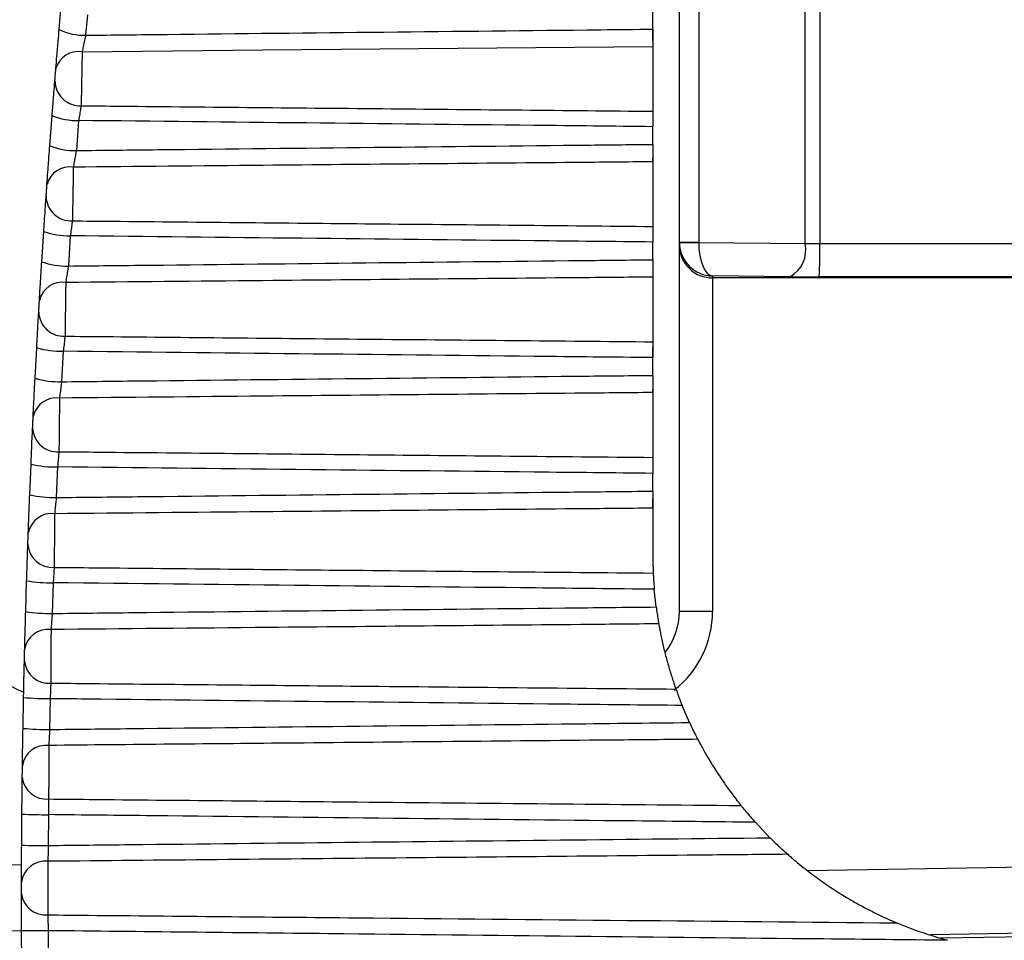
# Model space of a CAD drawing. Header units: millimetres. Extents: x -0.66 to 0.91, y -0.4 to 0.64.
# Tile 171 of 241: x 0.25964 to 0.26705, y 0.0642 to 0.07112. Entities that reach past the tile are written whole.
import ezdxf

# ---------------------------------------------------------------- set-up
doc = ezdxf.new("R2010")
doc.units = ezdxf.units.MM
doc.layers.add('FORMAT', color=7, linetype='Continuous')

msp = doc.modelspace()

# ---------------------------------------------------------------- linework, layer by layer
at = {"layer": 'FORMAT', "color": 7, "linetype": 'Continuous', "lineweight": 25}
for p, q in [((0.264602, 0.069446), (0.264602, 0.075235)), ((0.264748, 0.075235), (0.264748, 0.069446)), ((0.265549, 0.069436), (0.265549, 0.075257)), ((0.265658, 0.075257), (0.265658, 0.069435)), ((0.264402, 0.071048), (0.264402, 0.071673)), ((0.259936, 0.071045), (0.259949, 0.071199)), ((0.260149, 0.071155), (0.260135, 0.071002)), ((0.264402, 0.070959), (0.264402, 0.071048)), ((0.264402, 0.070916), (0.264402, 0.07043)), ((0.259865, 0.070172), (0.259883, 0.070399)), ((0.260082, 0.070361), (0.260065, 0.070135)), ((0.264402, 0.070181), (0.264402, 0.070314)), ((0.264402, 0.07005), (0.264402, 0.070076)), ((0.264402, 0.07005), (0.264402, 0.069564)), ((0.259805, 0.069298), (0.25982, 0.069527)), ((0.260019, 0.069494), (0.260005, 0.069266)), ((0.264402, 0.069313), (0.264402, 0.069447)), ((0.264602, 0.069446), (0.264748, 0.069446)), ((0.264602, 0.069446), (0.264603, 0.069442)), ((0.264602, 0.069423), (0.264602, 0.069446)), ((0.264602, 0.066668), (0.264602, 0.069423)), ((0.264748, 0.069446), (0.264748, 0.069443)), ((0.264748, 0.069443), (0.265549, 0.069436)), ((0.265658, 0.069435), (0.271402, 0.069434)), ((0.264402, 0.069183), (0.264402, 0.068696)), ((0.265436, 0.069186), (0.264852, 0.069192)), ((0.264852, 0.069192), (0.264852, 0.069177)), ((0.271402, 0.069177), (0.264852, 0.069177)), ((0.264852, 0.069177), (0.264852, 0.066668)), ((0.271402, 0.069184), (0.265654, 0.069185)), ((0.259755, 0.068422), (0.259767, 0.068652)), ((0.259967, 0.068625), (0.259954, 0.068396)), ((0.264402, 0.068577), (0.264402, 0.068656)), ((0.264402, 0.068444), (0.264402, 0.068577)), ((0.264402, 0.068315), (0.264402, 0.06834)), ((0.264402, 0.068315), (0.264402, 0.067827)), ((0.259714, 0.067545), (0.259724, 0.067777)), ((0.259924, 0.067755), (0.259914, 0.067525)), ((0.264402, 0.067573), (0.264402, 0.067707)), ((0.264402, 0.067445), (0.264402, 0.067515)), ((0.264402, 0.067445), (0.264402, 0.067091)), ((0.259684, 0.066667), (0.259691, 0.0669)), ((0.259891, 0.066884), (0.259884, 0.066653)), ((0.264428, 0.066702), (0.264413, 0.066835)), ((0.264852, 0.066668), (0.264602, 0.066668)), ((0.259664, 0.065789), (0.259668, 0.066022)), ((0.259868, 0.066012), (0.259864, 0.065781)), ((0.264679, 0.065833), (0.264623, 0.065961)), ((0.259654, 0.064911), (0.259655, 0.065144)), ((0.259855, 0.06514), (0.259854, 0.064908)), ((0.265284, 0.064966), (0.265174, 0.065083)), ((0.258603, 0.064782), (0.259653, 0.064763)), ((0.265565, 0.06472), (0.270322, 0.064803)), ((0.259653, 0.064263), (0.258358, 0.064286)), ((0.259654, 0.064032), (0.259653, 0.064266)), ((0.259853, 0.064267), (0.259854, 0.064035)), ((0.269423, 0.064288), (0.266491, 0.064236)), ((0.269518, 0.064263), (0.266569, 0.064211))]:
    msp.add_line(p, q, dxfattribs=at)
at = {"layer": 'FORMAT', "color": 7, "linetype": 'Continuous', "lineweight": 25, "flags": 128}
msp.add_lwpolyline([(0.264402, 0.070916), (0.263816, 0.07091), (0.261469, 0.070889), (0.260109, 0.070876)], dxfattribs=at)
at = {"layer": 'FORMAT', "color": 7, "linetype": 'Continuous', "lineweight": 25}
for centre, radius, start, end in [((0.260121, 0.071421), 0.0004190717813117, 243.779311, 271.927872), ((0.260079, 0.070705), 0.0001739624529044, 80.112435, 164.585301), ((0.260093, 0.070661), 0.0001893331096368, 180.420527, 272.502822), ((0.260068, 0.07082), 0.0004595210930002, 246.269295, 271.804105), ((0.26005, 0.070611), 0.0004761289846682, 247.15419, 271.755145), ((0.260014, 0.069837), 0.0001751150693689, 80.787737, 165.737313), ((0.260026, 0.069794), 0.0001883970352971, 181.403602, 272.868444), ((0.260005, 0.070026), 0.0005321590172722, 249.692577, 271.601351), ((0.264621, 0.074493), 0.0050508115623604, 269.787939, 271.437342), ((0.26532, 0.069389), 0.000233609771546, 299.594533, 11.563575), ((0.261927, 0.069375), 0.0037321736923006, 357.080596, 0.919277), ((0.25999, 0.069822), 0.0005559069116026, 250.600905, 271.54181), ((0.259959, 0.068968), 0.0001762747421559, 81.441418, 166.872374), ((0.259969, 0.068926), 0.0001874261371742, 182.39703, 273.258307), ((0.259951, 0.069263), 0.0006378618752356, 253.18228, 271.360854), ((0.259939, 0.06907), 0.0006740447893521, 254.111028, 271.291824), ((0.259914, 0.068097), 0.000177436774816, 82.072894, 167.991307), ((0.259922, 0.068056), 0.0001864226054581, 183.401084, 273.672553), ((0.259908, 0.068559), 0.0008039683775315, 256.729058, 271.087355), ((0.259899, 0.06839), 0.000864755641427, 257.674776, 271.010256), ((0.259879, 0.067226), 0.0001785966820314, 82.681651, 169.094888), ((0.259885, 0.067185), 0.0001853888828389, 184.416089, 274.111258), ((0.260603, 0.068107), 0.0022500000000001, 207.265981, 245.195202), ((0.259876, 0.067983), 0.0010993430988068, 260.322294, 270.786645), ((0.259869, 0.067873), 0.0012200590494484, 261.28115, 270.703198), ((0.264102, 0.066668), 0.0005000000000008, 321.476135, 359.999937), ((0.264102, 0.066668), 0.0007500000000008, 307.898125, 359.999937), ((0.259853, 0.066354), 0.0001797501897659, 83.267245, 170.183842), ((0.259858, 0.066313), 0.000184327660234, 185.44242, 274.574435), ((0.259854, 0.067774), 0.0017615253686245, 263.950282, 270.465431), ((0.25985, 0.067882), 0.002101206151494, 264.918136, 270.3776), ((0.259838, 0.065481), 0.0001808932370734, 83.829296, 171.258844), ((0.25984, 0.06544), 0.0001832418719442, 186.480506, 275.062032), ((0.259845, 0.069669), 0.004529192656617, 267.600467, 270.131137), ((0.259848, 0.072714), 0.0078060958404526, 268.57296, 270.041059), ((0.259833, 0.064608), 0.000182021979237, 84.367495, 172.320523), ((0.259833, 0.064568), 0.0001821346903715, 187.530826, 275.573931), ((0.259824, 0.056461), 0.0078060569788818, 89.791656, 91.259735)]:
    msp.add_arc(centre, radius, start, end, dxfattribs=at)
for centre, major_axis, ratio, start_param, end_param in [((0.264852, 0.069423), (0.0002499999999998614, -2.769224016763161e-10), 0.982697, 3.141592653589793, 4.712388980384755), ((0.264852, 0.069441), (0.0001783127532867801, -0.0001782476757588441), 0.983054, 3.933813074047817, 5.489058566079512), ((0.264852, 0.069441), (-2.954086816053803e-06, 0.0002500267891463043), 0.41817, 1.558097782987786, 3.113343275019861), ((0.265663, 0.069444), (0.0002499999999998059, -2.769224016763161e-10), 0.03491, 4.241150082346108, 4.694935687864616), ((0.265663, 0.069194), (0.0004999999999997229, -5.538448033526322e-10), 0.017455, 4.241150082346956, 4.694935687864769)]:
    msp.add_ellipse(centre, major_axis=major_axis, ratio=ratio, start_param=start_param, end_param=end_param, dxfattribs=at)
for points, knots in [([(0.2601351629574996, 0.0710021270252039), (0.2603393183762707, 0.0710043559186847), (0.2616309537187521, 0.0710184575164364), (0.2630533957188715, 0.071033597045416), (0.2642716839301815, 0.0710463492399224), (0.2644024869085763, 0.0710477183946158)], [0, 0, 0, 0, 0.143525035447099, 0.9080435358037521, 1, 1, 1, 1]), ([(0.2644024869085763, 0.0710477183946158), (0.2644024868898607, 0.0710308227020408), (0.2644024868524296, 0.0709970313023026), (0.2644024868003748, 0.0709500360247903), (0.2644024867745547, 0.0709267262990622), (0.2644024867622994, 0.0709156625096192)], [0, 0, 0, 0, 0.3444157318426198, 0.6888317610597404, 1, 1, 1, 1]), ([(0.2599110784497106, 0.0707512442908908), (0.2599136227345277, 0.0707819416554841), (0.2599187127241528, 0.0708433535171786), (0.2599276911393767, 0.0709496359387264), (0.2599334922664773, 0.0710169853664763), (0.2599359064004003, 0.071045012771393)], [0, 0, 0, 0, 0.3684975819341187, 0.7372008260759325, 1, 1, 1, 1]), ([(0.2601351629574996, 0.0710021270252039), (0.2601325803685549, 0.0709901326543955), (0.2601263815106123, 0.0709613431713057), (0.260116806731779, 0.0709159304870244), (0.2601113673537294, 0.0708895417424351), (0.2601086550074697, 0.0708763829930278)], [0, 0, 0, 0, 0.2636464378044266, 0.6328172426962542, 1, 1, 1, 1]), ([(0.2601086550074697, 0.0708763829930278), (0.2601085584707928, 0.0708712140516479), (0.2601083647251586, 0.070860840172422), (0.2601080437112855, 0.0708436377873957), (0.2601077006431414, 0.0708252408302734), (0.2601072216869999, 0.0707995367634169), (0.2601067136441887, 0.0707722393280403), (0.2601061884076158, 0.0707439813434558), (0.2601057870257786, 0.0707223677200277), (0.2601053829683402, 0.0707005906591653), (0.2601049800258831, 0.070678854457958), (0.2601045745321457, 0.0706569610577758), (0.2601041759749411, 0.0706354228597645), (0.2601037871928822, 0.0706143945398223), (0.2601034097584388, 0.0705939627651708), (0.2601030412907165, 0.070573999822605), (0.2601026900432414, 0.0705549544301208), (0.2601023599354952, 0.0705370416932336), (0.2601020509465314, 0.0705202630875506), (0.2601017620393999, 0.0705045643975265), (0.2601014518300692, 0.0704876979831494), (0.2601012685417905, 0.0704777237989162), (0.2601011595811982, 0.0704717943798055)], [0, 0, 0, 0, 0.0456539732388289, 0.0916258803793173, 0.1386006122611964, 0.1859218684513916, 0.277737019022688, 0.3243415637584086, 0.3716263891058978, 0.4173296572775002, 0.4636882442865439, 0.5103796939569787, 0.5577552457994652, 0.6035199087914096, 0.6496047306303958, 0.6966997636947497, 0.7441439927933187, 0.789894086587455, 0.8359641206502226, 0.8830436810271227, 0.9304722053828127, 1, 1, 1, 1]), ([(0.2599035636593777, 0.0706595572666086), (0.2599036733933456, 0.0706609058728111), (0.2599040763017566, 0.0706658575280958), (0.2599050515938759, 0.0706778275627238), (0.2599065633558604, 0.0706963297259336), (0.2599082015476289, 0.0707163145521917), (0.2599098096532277, 0.0707358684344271), (0.2599106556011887, 0.0707461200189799), (0.2599110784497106, 0.0707512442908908)], [0, 0, 0, 0, 0.069604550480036, 0.2555658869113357, 0.4419410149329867, 0.6282521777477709, 0.8141812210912, 1, 1, 1, 1]), ([(0.259882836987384, 0.0703992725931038), (0.2598843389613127, 0.0704184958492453), (0.2598873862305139, 0.070457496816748), (0.2598917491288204, 0.0705126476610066), (0.2598958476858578, 0.0705640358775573), (0.2598991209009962, 0.0706047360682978), (0.259901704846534, 0.0706366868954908), (0.2599029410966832, 0.0706518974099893), (0.2599035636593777, 0.0706595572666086)], [0, 0, 0, 0, 0.1821716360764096, 0.3695976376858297, 0.5516415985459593, 0.7389673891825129, 0.8685466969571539, 1, 1, 1, 1]), ([(0.2601011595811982, 0.0704717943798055), (0.2601006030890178, 0.0704685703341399), (0.2600994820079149, 0.070462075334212), (0.2600971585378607, 0.0704485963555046), (0.2600941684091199, 0.0704311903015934), (0.2600904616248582, 0.0704094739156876), (0.2600864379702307, 0.0703857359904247), (0.260083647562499, 0.0703690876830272), (0.2600822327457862, 0.0703606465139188)], [0, 0, 0, 0, 0.1292925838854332, 0.2604663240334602, 0.4425018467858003, 0.6298054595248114, 0.8123007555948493, 1, 1, 1, 1]), ([(0.2601011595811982, 0.0704717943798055), (0.2601998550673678, 0.0704708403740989), (0.2609766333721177, 0.0704633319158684), (0.2624104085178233, 0.0704495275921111), (0.2637454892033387, 0.0704367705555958), (0.2644024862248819, 0.0704304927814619)], [0, 0, 0, 0, 0.0688361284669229, 0.5417715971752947, 1, 1, 1, 1]), ([(0.2644024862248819, 0.0704304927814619), (0.2644024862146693, 0.0704212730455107), (0.2644024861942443, 0.0704028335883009), (0.2644024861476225, 0.0703607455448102), (0.2644024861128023, 0.0703293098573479), (0.2644024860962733, 0.0703143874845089)], [0, 0, 0, 0, 0.3443936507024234, 0.688786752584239, 1, 1, 1, 1]), ([(0.2644024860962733, 0.0703143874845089), (0.2641046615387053, 0.0703175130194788), (0.2626645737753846, 0.0703326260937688), (0.2612244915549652, 0.0703482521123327), (0.2600822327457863, 0.0703606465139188)], [0, 0, 0, 0, 0.2068100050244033, 1, 1, 1, 1]), ([(0.2598441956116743, 0.0698804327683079), (0.2598463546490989, 0.0699106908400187), (0.2598506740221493, 0.0699712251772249), (0.2598583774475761, 0.0700768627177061), (0.259863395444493, 0.0701441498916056), (0.2598654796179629, 0.0701720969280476)], [0, 0, 0, 0, 0.3688099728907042, 0.7378417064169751, 0.9999999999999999, 0.9999999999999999, 0.9999999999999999, 0.9999999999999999]), ([(0.2600649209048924, 0.0701349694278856), (0.2602689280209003, 0.0701372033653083), (0.2615588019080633, 0.0701513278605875), (0.2630046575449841, 0.070166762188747), (0.2642465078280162, 0.0701797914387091), (0.2644024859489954, 0.0701814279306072)], [0, 0, 0, 0, 0.1410982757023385, 0.892120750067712, 1, 1, 1, 1]), ([(0.2644024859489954, 0.0701814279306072), (0.2644024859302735, 0.0701645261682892), (0.2644024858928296, 0.0701307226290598), (0.2644024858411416, 0.0700840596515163), (0.2644024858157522, 0.0700611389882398), (0.2644024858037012, 0.0700502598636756)], [0, 0, 0, 0, 0.3444157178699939, 0.6888317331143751, 1, 1, 1, 1]), ([(0.2600649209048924, 0.0701349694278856), (0.2600626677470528, 0.0701230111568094), (0.2600572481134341, 0.0700942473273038), (0.2600489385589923, 0.0700490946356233), (0.2600442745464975, 0.0700231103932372), (0.2600419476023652, 0.0700101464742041)], [0, 0, 0, 0, 0.2628388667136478, 0.6322195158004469, 1, 1, 1, 1]), ([(0.2600419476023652, 0.0700101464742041), (0.2600418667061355, 0.0700050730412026), (0.2600417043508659, 0.0699948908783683), (0.2600414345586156, 0.0699779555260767), (0.2600411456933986, 0.0699598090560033), (0.2600407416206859, 0.069934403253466), (0.2600403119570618, 0.0699073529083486), (0.2600398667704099, 0.0698792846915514), (0.2600395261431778, 0.0698577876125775), (0.260039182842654, 0.0698361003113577), (0.2600388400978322, 0.0698144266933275), (0.2600384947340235, 0.069792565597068), (0.2600381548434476, 0.0697710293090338), (0.2600378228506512, 0.0697499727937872), (0.2600375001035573, 0.0697294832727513), (0.2600371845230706, 0.0697094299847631), (0.2600368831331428, 0.0696902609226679), (0.2600365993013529, 0.0696721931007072), (0.2600363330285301, 0.0696552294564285), (0.2600360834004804, 0.0696393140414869), (0.2600358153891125, 0.0696222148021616), (0.2600356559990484, 0.0696120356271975), (0.2600355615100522, 0.069606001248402)], [0, 0, 0, 0, 0.0456862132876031, 0.0916902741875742, 0.1386968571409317, 0.1860498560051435, 0.2779466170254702, 0.3245922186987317, 0.3719183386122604, 0.4176426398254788, 0.4640216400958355, 0.5107331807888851, 0.5581281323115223, 0.6039011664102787, 0.6499937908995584, 0.6970947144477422, 0.7445441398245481, 0.7903098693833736, 0.8363950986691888, 0.8834883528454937, 0.9309300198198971, 1, 1, 1, 1]), ([(0.2644024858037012, 0.0700502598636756), (0.2642069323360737, 0.07004846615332), (0.2632291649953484, 0.0700394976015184), (0.2617756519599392, 0.0700261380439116), (0.2605176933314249, 0.0700145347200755), (0.2600419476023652, 0.0700101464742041)], [0, 0, 0, 0, 0.1345384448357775, 0.6726922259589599, 1, 1, 1, 1]), ([(0.2598377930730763, 0.0697895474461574), (0.2598378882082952, 0.0697909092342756), (0.2598382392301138, 0.0697959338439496), (0.259839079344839, 0.0698079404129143), (0.2598403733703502, 0.0698263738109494), (0.2598417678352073, 0.0698461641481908), (0.2598431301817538, 0.0698654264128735), (0.2598438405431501, 0.0698754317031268), (0.2598441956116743, 0.0698804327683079)], [0, 0, 0, 0, 0.0691799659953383, 0.2552543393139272, 0.4416576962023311, 0.6280135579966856, 0.8140655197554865, 1, 1, 1, 1]), ([(0.2598198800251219, 0.0695265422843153), (0.2598224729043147, 0.0695653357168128), (0.2598276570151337, 0.0696428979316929), (0.2598338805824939, 0.0697333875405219), (0.2598366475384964, 0.0697731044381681), (0.2598377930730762, 0.0697895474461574)], [0, 0, 0, 0, 0.3696289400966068, 0.7390230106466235, 0.9999999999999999, 0.9999999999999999, 0.9999999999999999, 0.9999999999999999]), ([(0.2600355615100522, 0.069606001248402), (0.2600345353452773, 0.0695989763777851), (0.2600320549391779, 0.0695819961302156), (0.2600264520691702, 0.0695433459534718), (0.2600217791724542, 0.0695102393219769), (0.2600194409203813, 0.069493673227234)], [0, 0, 0, 0, 0.260653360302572, 0.6300412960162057, 1, 1, 1, 1]), ([(0.2600355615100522, 0.069606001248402), (0.2601346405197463, 0.0696050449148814), (0.2609103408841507, 0.0695975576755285), (0.2623659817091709, 0.0695835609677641), (0.2637225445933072, 0.069570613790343), (0.2644024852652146, 0.06956412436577)], [0, 0, 0, 0, 0.0680655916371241, 0.5328929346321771, 1, 1, 1, 1]), ([(0.2644024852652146, 0.06956412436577), (0.2644024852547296, 0.0695546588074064), (0.2644024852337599, 0.0695357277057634), (0.2644024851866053, 0.0694931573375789), (0.2644024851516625, 0.0694616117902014), (0.2644024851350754, 0.0694466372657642)], [0, 0, 0, 0, 0.34439362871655, 0.6887867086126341, 1, 1, 1, 1]), ([(0.2644024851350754, 0.0694466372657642), (0.2641046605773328, 0.0694497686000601), (0.2626436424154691, 0.0694651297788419), (0.2611826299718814, 0.0694810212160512), (0.2600194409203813, 0.069493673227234)], [0, 0, 0, 0, 0.2038472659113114, 1, 1, 1, 1]), ([(0.2597872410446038, 0.0690080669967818), (0.2597890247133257, 0.0690378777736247), (0.259792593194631, 0.0690975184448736), (0.2597990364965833, 0.0692024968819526), (0.259803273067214, 0.0692697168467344), (0.2598050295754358, 0.0692975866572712)], [0, 0, 0, 0, 0.3690926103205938, 0.7384219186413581, 1, 1, 1, 1]), ([(0.2600046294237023, 0.0692662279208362), (0.2602085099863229, 0.0692684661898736), (0.2614968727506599, 0.0692826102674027), (0.2629628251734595, 0.0692982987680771), (0.2642248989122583, 0.0693115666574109), (0.2644024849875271, 0.0693134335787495)], [0, 0, 0, 0, 0.1390776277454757, 0.8788598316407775, 1, 1, 1, 1]), ([(0.2644024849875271, 0.0693134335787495), (0.2644024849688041, 0.0692965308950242), (0.2644024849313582, 0.0692627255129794), (0.2644024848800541, 0.0692164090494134), (0.2644024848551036, 0.069193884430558), (0.2644024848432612, 0.0691831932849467)], [0, 0, 0, 0, 0.3444157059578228, 0.6888317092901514, 1, 1, 1, 1]), ([(0.2600046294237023, 0.0692662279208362), (0.2600027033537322, 0.0692543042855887), (0.2599980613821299, 0.0692255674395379), (0.259991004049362, 0.0691806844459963), (0.2599870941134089, 0.0691551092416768), (0.2599851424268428, 0.0691423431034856)], [0, 0, 0, 0, 0.2620941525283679, 0.631666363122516, 1, 1, 1, 1]), ([(0.2599851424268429, 0.0691423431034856), (0.2599850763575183, 0.0691373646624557), (0.2599849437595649, 0.0691273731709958), (0.259984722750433, 0.0691107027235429), (0.2599844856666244, 0.0690928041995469), (0.2599841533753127, 0.0690676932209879), (0.2599837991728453, 0.0690408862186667), (0.2599834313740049, 0.0690130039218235), (0.2599831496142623, 0.0689916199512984), (0.2599828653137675, 0.0689700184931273), (0.2599825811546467, 0.0689484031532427), (0.2599822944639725, 0.0689265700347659), (0.2599820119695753, 0.068905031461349), (0.2599817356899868, 0.0688839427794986), (0.2599814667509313, 0.068863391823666), (0.2599812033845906, 0.0688432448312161), (0.2599809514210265, 0.0688239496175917), (0.2599807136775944, 0.06880572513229), (0.2599804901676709, 0.0687885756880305), (0.2599802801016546, 0.0687724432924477), (0.2599800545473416, 0.068755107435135), (0.2599799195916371, 0.0687447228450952), (0.2599798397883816, 0.0687385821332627)], [0, 0, 0, 0, 0.0457154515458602, 0.0917487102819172, 0.1387843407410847, 0.1861663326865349, 0.278136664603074, 0.3248193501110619, 0.3721828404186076, 0.417926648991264, 0.4643246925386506, 0.5110550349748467, 0.558468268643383, 0.6042487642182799, 0.6503483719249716, 0.6974546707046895, 0.7449088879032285, 0.7906868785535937, 0.8367839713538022, 0.8838877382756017, 0.9313394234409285, 0.9999999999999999, 0.9999999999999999, 0.9999999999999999, 0.9999999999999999]), ([(0.2644024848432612, 0.0691831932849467), (0.2642069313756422, 0.0691813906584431), (0.2632291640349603, 0.069172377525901), (0.2617567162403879, 0.0691587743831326), (0.2604798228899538, 0.0691469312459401), (0.2599851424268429, 0.0691423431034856)], [0, 0, 0, 0, 0.1328083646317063, 0.6640418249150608, 1, 1, 1, 1]), ([(0.259781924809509, 0.0689178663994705), (0.2597820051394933, 0.0689192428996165), (0.2597823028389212, 0.0689243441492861), (0.2597830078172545, 0.0689364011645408), (0.2597840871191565, 0.0689547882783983), (0.2597852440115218, 0.0689744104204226), (0.259786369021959, 0.0689934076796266), (0.2597869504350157, 0.069003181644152), (0.2597872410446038, 0.0690080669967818)], [0, 0, 0, 0, 0.068798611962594, 0.2549646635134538, 0.4413929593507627, 0.6277933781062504, 0.813958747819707, 1, 1, 1, 1]), ([(0.2597668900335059, 0.0686522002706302), (0.2597690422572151, 0.0686911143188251), (0.2597733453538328, 0.0687689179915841), (0.2597785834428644, 0.0688604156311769), (0.2597809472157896, 0.0689010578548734), (0.259781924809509, 0.0689178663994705)], [0, 0, 0, 0, 0.3697988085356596, 0.7393655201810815, 1, 1, 1, 1]), ([(0.2599798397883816, 0.0687385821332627), (0.2599789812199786, 0.0687314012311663), (0.2599769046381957, 0.0687140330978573), (0.2599722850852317, 0.0686749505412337), (0.2599684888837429, 0.0686417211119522), (0.2599665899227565, 0.068625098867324)], [0, 0, 0, 0, 0.2605117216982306, 0.6300882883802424, 0.9999999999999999, 0.9999999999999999, 0.9999999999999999, 0.9999999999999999]), ([(0.2599798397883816, 0.0687385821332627), (0.26007933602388, 0.0687376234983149), (0.2608542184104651, 0.0687301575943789), (0.2623284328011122, 0.0687160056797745), (0.2637031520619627, 0.0687029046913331), (0.2644024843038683, 0.068696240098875)], [0, 0, 0, 0, 0.0674910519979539, 0.5256241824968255, 1, 1, 1, 1]), ([(0.2644024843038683, 0.068696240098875), (0.2644024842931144, 0.0686865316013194), (0.2644024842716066, 0.0686671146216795), (0.2644024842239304, 0.0686240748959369), (0.2644024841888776, 0.0685924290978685), (0.2644024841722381, 0.0685774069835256)], [0, 0, 0, 0, 0.344393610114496, 0.688786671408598, 1, 1, 1, 1]), ([(0.2644024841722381, 0.0685774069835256), (0.2641046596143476, 0.0685805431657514), (0.2626260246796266, 0.0685961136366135), (0.2611473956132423, 0.0686122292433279), (0.2599665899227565, 0.068625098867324)], [0, 0, 0, 0, 0.2014185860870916, 1, 1, 1, 1]), ([(0.2597402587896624, 0.0681344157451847), (0.2597416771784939, 0.0681637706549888), (0.2597445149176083, 0.0682225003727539), (0.2597497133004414, 0.0683268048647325), (0.2597531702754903, 0.068393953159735), (0.2597546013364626, 0.0684217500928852)], [0, 0, 0, 0, 0.3693396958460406, 0.7389297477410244, 1, 1, 1, 1]), ([(0.2599543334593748, 0.0683961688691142), (0.2599527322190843, 0.0683842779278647), (0.2599488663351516, 0.0683555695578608), (0.2599430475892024, 0.0683109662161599), (0.2599398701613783, 0.068285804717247), (0.259938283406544, 0.0682732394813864)], [0, 0, 0, 0, 0.2614291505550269, 0.6311699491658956, 1, 1, 1, 1]), ([(0.2599543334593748, 0.0683961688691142), (0.2601581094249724, 0.0683984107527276), (0.2614452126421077, 0.068412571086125), (0.262927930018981, 0.0684284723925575), (0.2642068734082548, 0.0684419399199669), (0.2644024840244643, 0.0684439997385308)], [0, 0, 0, 0, 0.1374345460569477, 0.8680731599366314, 1, 1, 1, 1]), ([(0.2644024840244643, 0.0684439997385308), (0.264402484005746, 0.0684271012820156), (0.2644024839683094, 0.0683933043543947), (0.2644024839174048, 0.0683473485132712), (0.2644024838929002, 0.0683252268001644), (0.2644024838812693, 0.0683147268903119)], [0, 0, 0, 0, 0.3444156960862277, 0.6888316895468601, 1, 1, 1, 1]), ([(0.2644024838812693, 0.0683147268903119), (0.2642069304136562, 0.068312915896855), (0.2632291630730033, 0.0683038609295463), (0.2617410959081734, 0.0682900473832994), (0.2604485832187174, 0.0682779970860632), (0.2599382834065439, 0.0682732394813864)], [0, 0, 0, 0, 0.1314143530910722, 0.6570717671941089, 1, 1, 1, 1]), ([(0.259938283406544, 0.0682732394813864), (0.2599382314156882, 0.0682683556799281), (0.2599381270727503, 0.0682585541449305), (0.2599379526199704, 0.0682421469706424), (0.2599377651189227, 0.0682244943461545), (0.2599375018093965, 0.0681996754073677), (0.2599372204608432, 0.0681731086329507), (0.2599369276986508, 0.0681454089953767), (0.2599367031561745, 0.0681241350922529), (0.2599364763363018, 0.0681026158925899), (0.259936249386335, 0.0680810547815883), (0.2599360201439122, 0.0680592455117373), (0.2599357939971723, 0.0680377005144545), (0.2599355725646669, 0.0680165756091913), (0.2599353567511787, 0.0679959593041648), (0.2599351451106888, 0.0679757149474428), (0.2599349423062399, 0.0679562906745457), (0.259934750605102, 0.0679379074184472), (0.25993457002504, 0.0679205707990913), (0.2599343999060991, 0.0679042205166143), (0.259934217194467, 0.0678866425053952), (0.2599341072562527, 0.0678760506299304), (0.259934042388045, 0.0678698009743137)], [0, 0, 0, 0, 0.0457411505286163, 0.0918001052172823, 0.1388614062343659, 0.1862690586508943, 0.2783035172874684, 0.3250185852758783, 0.3724147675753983, 0.4181759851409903, 0.4645911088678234, 0.5113383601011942, 0.5587681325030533, 0.6045550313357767, 0.6506606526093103, 0.6977716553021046, 0.745230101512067, 0.7910172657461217, 0.8371231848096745, 0.8842346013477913, 0.9316935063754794, 1, 1, 1, 1]), ([(0.2597360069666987, 0.0680447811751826), (0.2597360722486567, 0.0680461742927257), (0.2597363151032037, 0.0680513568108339), (0.2597368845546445, 0.0680634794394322), (0.2597377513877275, 0.0680818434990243), (0.2597386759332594, 0.068101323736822), (0.2597395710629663, 0.0681200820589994), (0.2597400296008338, 0.0681296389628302), (0.2597402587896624, 0.0681344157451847)], [0, 0, 0, 0, 0.0684678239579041, 0.2547062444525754, 0.4411562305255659, 0.6275987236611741, 0.8138644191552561, 0.9999999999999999, 0.9999999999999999, 0.9999999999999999, 0.9999999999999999]), ([(0.2597239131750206, 0.0677765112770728), (0.2597256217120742, 0.0678155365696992), (0.2597290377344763, 0.067893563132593), (0.2597332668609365, 0.0679860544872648), (0.259735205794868, 0.0680276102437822), (0.2597360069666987, 0.0680447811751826)], [0, 0, 0, 0, 0.3699434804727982, 0.73965923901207, 0.9999999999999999, 0.9999999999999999, 0.9999999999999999, 0.9999999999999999]), ([(0.259934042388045, 0.0678698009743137), (0.2599333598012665, 0.0678624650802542), (0.2599317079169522, 0.0678447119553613), (0.2599280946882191, 0.0678052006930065), (0.2599251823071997, 0.0677718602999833), (0.2599237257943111, 0.0677551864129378)], [0, 0, 0, 0, 0.2603691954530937, 0.6301027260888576, 0.9999999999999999, 0.9999999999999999, 0.9999999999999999, 0.9999999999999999]), ([(0.259934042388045, 0.0678698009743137), (0.2600339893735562, 0.0678688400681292), (0.2608083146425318, 0.0678613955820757), (0.2622977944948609, 0.0678471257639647), (0.2636873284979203, 0.0678339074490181), (0.2644024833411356, 0.0678271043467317)], [0, 0, 0, 0, 0.0671019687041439, 0.5198631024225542, 0.9999999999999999, 0.9999999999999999, 0.9999999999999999, 0.9999999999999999]), ([(0.2644024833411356, 0.0678271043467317), (0.2644024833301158, 0.0678171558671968), (0.2644024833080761, 0.0677972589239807), (0.2644024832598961, 0.0677537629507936), (0.264402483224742, 0.0677220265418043), (0.2644024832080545, 0.0677069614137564)], [0, 0, 0, 0, 0.3443935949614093, 0.688786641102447, 0.9999999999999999, 0.9999999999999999, 0.9999999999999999, 0.9999999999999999]), ([(0.2644024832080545, 0.0677069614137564), (0.2641046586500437, 0.0677101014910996), (0.2626117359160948, 0.0677258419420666), (0.2611188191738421, 0.0677421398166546), (0.2599237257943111, 0.0677551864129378)], [0, 0, 0, 0, 0.1994909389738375, 1, 1, 1, 1]), ([(0.2599140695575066, 0.0675250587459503), (0.2601177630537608, 0.0675273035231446), (0.2614038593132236, 0.0675414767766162), (0.2628999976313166, 0.0675575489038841), (0.2641924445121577, 0.0675711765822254), (0.2644024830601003, 0.0675733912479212)], [0, 0, 0, 0, 0.1361465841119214, 0.8596131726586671, 1, 1, 1, 1]), ([(0.2644024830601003, 0.0675733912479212), (0.2644024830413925, 0.067556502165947), (0.264402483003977, 0.0675227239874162), (0.2644024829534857, 0.067477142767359), (0.2644024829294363, 0.0674554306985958), (0.2644024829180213, 0.0674451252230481)], [0, 0, 0, 0, 0.3444156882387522, 0.6888316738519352, 0.9999999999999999, 0.9999999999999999, 0.9999999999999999, 0.9999999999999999]), ([(0.2597032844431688, 0.0672597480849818), (0.259704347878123, 0.0672886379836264), (0.2597064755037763, 0.067346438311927), (0.2597104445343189, 0.0674500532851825), (0.2597131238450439, 0.0675171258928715), (0.2597142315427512, 0.0675448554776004)], [0, 0, 0, 0, 0.3695454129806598, 0.7393534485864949, 1, 1, 1, 1]), ([(0.2599140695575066, 0.0675250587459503), (0.2599127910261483, 0.0675131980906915), (0.2599096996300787, 0.0674845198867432), (0.2599051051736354, 0.0674402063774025), (0.2599026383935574, 0.0674154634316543), (0.2599014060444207, 0.0674031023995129)], [0, 0, 0, 0, 0.2608606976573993, 0.6307422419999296, 1, 1, 1, 1]), ([(0.2644024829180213, 0.0674451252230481), (0.2642069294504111, 0.0674433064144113), (0.2632291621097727, 0.0674342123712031), (0.2617288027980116, 0.0674202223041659), (0.260423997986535, 0.0674079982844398), (0.2599014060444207, 0.0674031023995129)], [0, 0, 0, 0, 0.1303377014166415, 0.6516885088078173, 1, 1, 1, 1]), ([(0.2599014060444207, 0.0674031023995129), (0.2599013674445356, 0.0673983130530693), (0.2599012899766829, 0.067388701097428), (0.259901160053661, 0.0673725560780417), (0.2599010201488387, 0.0673551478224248), (0.2599008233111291, 0.067330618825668), (0.2599006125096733, 0.0673042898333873), (0.2599003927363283, 0.0672767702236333), (0.259900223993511, 0.0672556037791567), (0.2599000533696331, 0.0672341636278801), (0.2598998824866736, 0.0672126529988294), (0.2598997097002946, 0.0671908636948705), (0.259899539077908, 0.0671693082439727), (0.2598993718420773, 0.0671481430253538), (0.2598992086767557, 0.0671274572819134), (0.2598990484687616, 0.0671071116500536), (0.2598988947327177, 0.0670875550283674), (0.2598987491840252, 0.0670690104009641), (0.2598986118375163, 0.0670514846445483), (0.259898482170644, 0.0670349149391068), (0.2598983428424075, 0.0670170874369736), (0.2598982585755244, 0.0670062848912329), (0.259898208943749, 0.06699992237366)], [0, 0, 0, 0, 0.045762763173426, 0.0918433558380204, 0.1389263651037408, 0.186355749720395, 0.2784434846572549, 0.3251855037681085, 0.3726089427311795, 0.4183848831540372, 0.4648145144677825, 0.5115761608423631, 0.5590200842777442, 0.6048121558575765, 0.6509226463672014, 0.6980374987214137, 0.7454994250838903, 0.7912929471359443, 0.837404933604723, 0.8845214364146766, 0.9319850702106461, 0.9999999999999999, 0.9999999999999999, 0.9999999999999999, 0.9999999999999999]), ([(0.2597000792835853, 0.0671705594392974), (0.2597001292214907, 0.0671719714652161), (0.2597003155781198, 0.0671772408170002), (0.2597007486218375, 0.0671894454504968), (0.2597014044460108, 0.0672078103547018), (0.2597021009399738, 0.0672271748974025), (0.2597027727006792, 0.0672457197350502), (0.2597031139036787, 0.067255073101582), (0.2597032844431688, 0.0672597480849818)], [0, 0, 0, 0, 0.0681952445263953, 0.2544887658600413, 0.4409571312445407, 0.6274367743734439, 0.8137860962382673, 1, 1, 1, 1]), ([(0.2596909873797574, 0.0668997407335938), (0.2596922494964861, 0.0669388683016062), (0.2596947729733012, 0.0670170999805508), (0.2596979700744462, 0.0671105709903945), (0.259699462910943, 0.0671530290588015), (0.2597000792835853, 0.0671705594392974)], [0, 0, 0, 0, 0.3700649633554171, 0.7399080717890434, 1, 1, 1, 1]), ([(0.2644024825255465, 0.0670908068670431), (0.26440254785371, 0.0670761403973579), (0.2644026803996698, 0.0670463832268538), (0.2644035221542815, 0.0670098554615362), (0.2644045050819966, 0.0669794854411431), (0.2644051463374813, 0.0669645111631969), (0.2644054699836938, 0.0669569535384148)], [0, 0, 0, 0, 0.2715307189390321, 0.5509155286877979, 0.7733438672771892, 0.9999999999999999, 0.9999999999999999, 0.9999999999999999, 0.9999999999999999]), ([(0.259898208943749, 0.0669999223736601), (0.2598977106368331, 0.0669924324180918), (0.2598965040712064, 0.0669742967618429), (0.2598939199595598, 0.0669343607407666), (0.2598918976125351, 0.0669009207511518), (0.2598908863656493, 0.0668841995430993)], [0, 0, 0, 0, 0.2602223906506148, 0.6300843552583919, 1, 1, 1, 1]), ([(0.259898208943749, 0.0669999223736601), (0.2599986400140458, 0.0669989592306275), (0.2607726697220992, 0.0669915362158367), (0.2622750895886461, 0.0669771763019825), (0.2636770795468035, 0.0669638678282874), (0.2644054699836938, 0.0669569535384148)], [0, 0, 0, 0, 0.0668462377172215, 0.5151889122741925, 1, 1, 1, 1]), ([(0.2644054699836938, 0.0669569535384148), (0.2644059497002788, 0.0669467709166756), (0.2644069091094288, 0.066926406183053), (0.2644095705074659, 0.0668824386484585), (0.2644121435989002, 0.0668506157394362), (0.264413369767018, 0.0668354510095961)], [0, 0, 0, 0, 0.3436128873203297, 0.6872085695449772, 1, 1, 1, 1]), ([(0.2644133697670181, 0.0668354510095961), (0.2641154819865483, 0.0668385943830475), (0.2626079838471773, 0.0668545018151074), (0.2611004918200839, 0.0668709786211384), (0.2598908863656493, 0.0668841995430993)], [0, 0, 0, 0, 0.1976040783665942, 0.9999999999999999, 0.9999999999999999, 0.9999999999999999, 0.9999999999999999]), ([(0.2598838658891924, 0.0666531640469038), (0.2600874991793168, 0.0666554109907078), (0.2613728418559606, 0.0666695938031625), (0.2628874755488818, 0.0666858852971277), (0.2641984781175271, 0.0666997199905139), (0.2644277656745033, 0.0667021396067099)], [0, 0, 0, 0, 0.1344443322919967, 0.8486187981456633, 1, 1, 1, 1]), ([(0.2644277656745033, 0.0667021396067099), (0.2644300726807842, 0.0666851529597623), (0.2644346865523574, 0.0666511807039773), (0.2644418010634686, 0.0666061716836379), (0.2644454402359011, 0.0665849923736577), (0.2644471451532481, 0.0665750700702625)], [0, 0, 0, 0, 0.3470633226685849, 0.6941054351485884, 1, 1, 1, 1]), ([(0.2596763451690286, 0.0663843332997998), (0.259677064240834, 0.0664127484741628), (0.2596785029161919, 0.0664695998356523), (0.2596812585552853, 0.0665725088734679), (0.2596831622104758, 0.0666395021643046), (0.2596839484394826, 0.0666671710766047)], [0, 0, 0, 0, 0.3697039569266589, 0.7396813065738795, 1, 1, 1, 1]), ([(0.2598838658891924, 0.0666531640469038), (0.2598829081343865, 0.0666413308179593), (0.2598805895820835, 0.0666126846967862), (0.2598772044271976, 0.0665686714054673), (0.2598754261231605, 0.0665443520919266), (0.2598745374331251, 0.0665321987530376)], [0, 0, 0, 0, 0.2604054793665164, 0.6303948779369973, 1, 1, 1, 1]), ([(0.2598745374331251, 0.0665321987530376), (0.2598745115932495, 0.0665275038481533), (0.2598744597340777, 0.066518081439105), (0.2598743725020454, 0.0665021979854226), (0.2598742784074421, 0.0664850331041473), (0.2598741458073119, 0.0664607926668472), (0.2598740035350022, 0.0664346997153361), (0.2598738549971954, 0.0664073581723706), (0.2598737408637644, 0.0663862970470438), (0.2598736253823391, 0.0663649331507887), (0.25987350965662, 0.0663434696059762), (0.2598733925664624, 0.0663216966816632), (0.2598732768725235, 0.0663001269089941), (0.2598731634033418, 0.0662789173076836), (0.2598730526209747, 0.0662581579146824), (0.2598729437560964, 0.066237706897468), (0.2598728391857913, 0.0662180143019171), (0.2598727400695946, 0.0661993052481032), (0.2598726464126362, 0.0661815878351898), (0.2598725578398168, 0.0661647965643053), (0.2598724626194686, 0.066146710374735), (0.2598724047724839, 0.0661356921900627), (0.2598723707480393, 0.0661292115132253)], [0, 0, 0, 0, 0.0457797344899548, 0.0918773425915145, 0.1389775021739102, 0.1864240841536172, 0.2785528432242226, 0.3253156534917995, 0.3727601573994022, 0.4185475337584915, 0.4649884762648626, 0.5117613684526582, 0.5592163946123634, 0.6050122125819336, 0.6511262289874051, 0.6982438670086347, 0.7457083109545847, 0.7915056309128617, 0.8376211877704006, 0.8847404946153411, 0.932206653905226, 1, 1, 1, 1]), ([(0.2644471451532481, 0.0665750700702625), (0.2642513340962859, 0.0665732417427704), (0.2632722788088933, 0.0665641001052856), (0.2617480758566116, 0.066549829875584), (0.2604196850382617, 0.0665373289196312), (0.2598745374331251, 0.0665321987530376)], [0, 0, 0, 0, 0.1284677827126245, 0.6423389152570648, 1, 1, 1, 1]), ([(0.2644471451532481, 0.0665750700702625), (0.2644486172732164, 0.0665667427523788), (0.2644515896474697, 0.0665499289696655), (0.2644576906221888, 0.0665175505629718), (0.2644654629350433, 0.0664787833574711), (0.2644751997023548, 0.0664337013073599), (0.264486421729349, 0.0663855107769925), (0.2644988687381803, 0.066335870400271), (0.2645124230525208, 0.0662855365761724), (0.2645265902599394, 0.0662363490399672), (0.2645410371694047, 0.06618920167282), (0.2645544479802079, 0.0661478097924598), (0.2645665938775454, 0.0661119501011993), (0.2645730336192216, 0.0660937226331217), (0.2645762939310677, 0.0660844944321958)], [0, 0, 0, 0, 0.0681130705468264, 0.1375278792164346, 0.2207107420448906, 0.3062222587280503, 0.3909771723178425, 0.4780611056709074, 0.5652108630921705, 0.6547650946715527, 0.7440939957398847, 0.8360088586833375, 0.9169745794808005, 1, 1, 1, 1]), ([(0.2596741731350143, 0.0662954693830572), (0.2596742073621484, 0.0662969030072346), (0.2596743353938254, 0.0663022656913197), (0.2596746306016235, 0.0663145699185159), (0.2596750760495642, 0.0663329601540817), (0.259675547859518, 0.0663522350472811), (0.2596760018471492, 0.066370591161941), (0.2596762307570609, 0.0663797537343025), (0.2596763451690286, 0.0663843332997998)], [0, 0, 0, 0, 0.0679887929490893, 0.2543221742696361, 0.4408054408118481, 0.6273147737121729, 0.8137273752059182, 1, 1, 1, 1]), ([(0.2596681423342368, 0.0660221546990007), (0.2596689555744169, 0.0660613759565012), (0.2596705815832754, 0.0661397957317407), (0.2596727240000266, 0.0662342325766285), (0.2596737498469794, 0.0662775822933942), (0.2596741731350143, 0.0662954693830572)], [0, 0, 0, 0, 0.3701651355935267, 0.7401156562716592, 1, 1, 1, 1]), ([(0.2598723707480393, 0.0661292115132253), (0.2598720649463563, 0.0661215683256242), (0.2598713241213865, 0.0661030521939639), (0.2598697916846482, 0.0660626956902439), (0.2598686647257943, 0.0660291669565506), (0.2598681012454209, 0.0660124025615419)], [0, 0, 0, 0, 0.2600686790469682, 0.6300337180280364, 1, 1, 1, 1]), ([(0.2598723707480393, 0.0661292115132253), (0.2599733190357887, 0.0661282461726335), (0.2607473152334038, 0.0661208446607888), (0.2623152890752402, 0.0661058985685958), (0.2637823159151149, 0.066092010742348), (0.2645762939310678, 0.0660844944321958)], [0, 0, 0, 0, 0.0643813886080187, 0.4936284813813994, 1, 1, 1, 1]), ([(0.2645762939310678, 0.0660844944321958), (0.2645800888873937, 0.0660739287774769), (0.2645876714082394, 0.0660528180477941), (0.2646043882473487, 0.0660083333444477), (0.2646170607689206, 0.0659767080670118), (0.2646232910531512, 0.065961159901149)], [0, 0, 0, 0, 0.3374652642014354, 0.6742732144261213, 1, 1, 1, 1]), ([(0.2646232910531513, 0.065961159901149), (0.2643241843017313, 0.0659643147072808), (0.2628286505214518, 0.0659800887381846), (0.2612435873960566, 0.0659971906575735), (0.259957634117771, 0.0660114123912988), (0.2598681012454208, 0.0660124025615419)], [0, 0, 0, 0, 0.1887028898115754, 0.9435144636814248, 1, 1, 1, 1]), ([(0.259659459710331, 0.0655084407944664), (0.2596598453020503, 0.0655363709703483), (0.2596606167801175, 0.065592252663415), (0.2596621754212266, 0.0656944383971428), (0.2596633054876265, 0.0657613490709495), (0.2596637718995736, 0.0657889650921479)], [0, 0, 0, 0, 0.3698095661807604, 0.7399017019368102, 1, 1, 1, 1]), ([(0.25986374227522, 0.0657807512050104), (0.2600673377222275, 0.0657829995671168), (0.2613521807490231, 0.065797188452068), (0.2629572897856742, 0.0658144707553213), (0.264358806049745, 0.0658292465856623), (0.2646790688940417, 0.0658326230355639)], [0, 0, 0, 0, 0.1268425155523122, 0.800473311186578, 0.9999999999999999, 0.9999999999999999, 0.9999999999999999, 0.9999999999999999]), ([(0.2646790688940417, 0.0658326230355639), (0.2646876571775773, 0.0658143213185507), (0.2647048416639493, 0.0657777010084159), (0.2647266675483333, 0.0657341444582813), (0.2647368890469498, 0.0657143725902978), (0.2647408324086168, 0.0657067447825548)], [0, 0, 0, 0, 0.3802843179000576, 0.7609192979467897, 1, 1, 1, 1]), ([(0.25986374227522, 0.0657807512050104), (0.259863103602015, 0.0657689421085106), (0.2598615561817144, 0.0657403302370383), (0.2598593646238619, 0.0656966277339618), (0.2598582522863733, 0.0656727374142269), (0.2598576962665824, 0.0656607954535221)], [0, 0, 0, 0, 0.2600798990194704, 0.6301390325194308, 1, 1, 1, 1]), ([(0.2598576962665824, 0.0656607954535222), (0.2598576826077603, 0.0656561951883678), (0.2598576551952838, 0.0656469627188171), (0.2598576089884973, 0.0656313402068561), (0.2598575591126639, 0.0656144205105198), (0.2598575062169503, 0.0655964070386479), (0.2598574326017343, 0.0655712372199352), (0.2598573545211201, 0.0655443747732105), (0.2598572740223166, 0.0655164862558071), (0.2598571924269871, 0.0654880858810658), (0.2598571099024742, 0.0654591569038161), (0.2598570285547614, 0.0654304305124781), (0.2598569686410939, 0.0654091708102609), (0.2598569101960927, 0.0653883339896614), (0.2598568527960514, 0.0653677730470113), (0.259856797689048, 0.0653479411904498), (0.2598567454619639, 0.0653290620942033), (0.2598566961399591, 0.0653111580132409), (0.2598566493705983, 0.0652941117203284), (0.2598566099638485, 0.0652796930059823), (0.2598565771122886, 0.0652676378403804), (0.2598565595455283, 0.065261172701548), (0.2598565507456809, 0.0652579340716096)], [0, 0, 0, 0, 0.045793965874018, 0.0919058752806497, 0.1390205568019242, 0.1864817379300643, 0.2322757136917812, 0.3254194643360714, 0.3728806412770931, 0.4186780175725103, 0.5118289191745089, 0.5592938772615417, 0.6050942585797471, 0.6512127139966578, 0.698334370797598, 0.7458026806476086, 0.7916039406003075, 0.8377232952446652, 0.8848459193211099, 0.932315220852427, 0.9660941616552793, 1, 1, 1, 1]), ([(0.2647408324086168, 0.0657067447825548), (0.2645433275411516, 0.0657048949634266), (0.2635558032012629, 0.0656956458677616), (0.2625444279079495, 0.0656861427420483), (0.2611142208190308, 0.0656726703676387), (0.2604740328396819, 0.0656666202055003), (0.2598576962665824, 0.0656607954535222)], [0, 0, 0, 0, 0.1213388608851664, 0.6066943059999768, 0.6213476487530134, 0.9999999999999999, 0.9999999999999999, 0.9999999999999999, 0.9999999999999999]), ([(0.2647408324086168, 0.0657067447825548), (0.2647446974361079, 0.0656993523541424), (0.264753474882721, 0.0656825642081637), (0.2647703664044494, 0.0656511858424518), (0.2647916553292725, 0.0656128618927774), (0.2648163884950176, 0.0655699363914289), (0.2648450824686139, 0.0655220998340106), (0.2648770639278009, 0.0654710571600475), (0.2649127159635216, 0.0654167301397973), (0.2649506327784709, 0.0653616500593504), (0.2649895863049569, 0.0653077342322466), (0.2650274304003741, 0.0652576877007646), (0.2650525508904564, 0.0652258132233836), (0.2650645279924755, 0.0652109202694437), (0.2650664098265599, 0.0652085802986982)], [0, 0, 0, 0, 0.0573244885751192, 0.1301834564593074, 0.2047659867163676, 0.2858010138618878, 0.3686760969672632, 0.4606122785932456, 0.5546822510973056, 0.6575380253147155, 0.7631575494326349, 0.8693177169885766, 0.9794672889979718, 1, 1, 1, 1]), ([(0.2596583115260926, 0.0654197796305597), (0.2596583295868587, 0.0654212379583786), (0.2596583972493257, 0.0654267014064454), (0.2596585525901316, 0.0654391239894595), (0.2596587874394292, 0.0654575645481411), (0.2596590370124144, 0.0654767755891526), (0.2596592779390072, 0.065494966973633), (0.2596593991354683, 0.0655039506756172), (0.259659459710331, 0.0655084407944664)], [0, 0, 0, 0, 0.0678566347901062, 0.2542166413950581, 0.44071105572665, 0.6272399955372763, 0.8136918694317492, 0.9999999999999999, 0.9999999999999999, 0.9999999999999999, 0.9999999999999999]), ([(0.2596553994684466, 0.0651440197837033), (0.2596557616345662, 0.0651833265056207), (0.2596564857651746, 0.0652619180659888), (0.2596575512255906, 0.06535730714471), (0.2596580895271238, 0.0654015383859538), (0.2596583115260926, 0.0654197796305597)], [0, 0, 0, 0, 0.3702457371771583, 0.740285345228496, 1, 1, 1, 1]), ([(0.2598565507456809, 0.0652579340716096), (0.259856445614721, 0.0652501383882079), (0.2598561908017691, 0.0652312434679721), (0.2598557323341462, 0.0651904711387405), (0.2598555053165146, 0.0651568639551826), (0.2598553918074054, 0.065140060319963)], [0, 0, 0, 0, 0.2599062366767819, 0.6299521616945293, 0.9999999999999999, 0.9999999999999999, 0.9999999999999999, 0.9999999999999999]), ([(0.2598565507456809, 0.0652579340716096), (0.2599580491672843, 0.0652569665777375), (0.2607322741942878, 0.0652495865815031), (0.2624688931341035, 0.065233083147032), (0.2641040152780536, 0.0652176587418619), (0.2650664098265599, 0.0652085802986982)], [0, 0, 0, 0, 0.0584460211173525, 0.4458234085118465, 1, 1, 1, 1]), ([(0.2650664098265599, 0.0652085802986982), (0.2650756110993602, 0.0651972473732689), (0.2650961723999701, 0.0651719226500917), (0.2651349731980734, 0.06512610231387), (0.2651624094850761, 0.0650953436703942), (0.265173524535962, 0.0650828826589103)], [0, 0, 0, 0, 0.3251599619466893, 0.7266072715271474, 1, 1, 1, 1]), ([(0.265173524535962, 0.0650828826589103), (0.2648712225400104, 0.0650860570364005), (0.2633597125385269, 0.0651019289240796), (0.2615870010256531, 0.0651209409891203), (0.260116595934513, 0.0651371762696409), (0.2598553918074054, 0.065140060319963)], [0, 0, 0, 0, 0.1705304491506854, 0.8526522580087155, 1, 1, 1, 1]), ([(0.2596526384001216, 0.0646323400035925), (0.2596527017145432, 0.0646597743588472), (0.2596528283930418, 0.0647146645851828), (0.2596532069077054, 0.0648161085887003), (0.2596535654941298, 0.0648829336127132), (0.2596537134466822, 0.0649105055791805)], [0, 0, 0, 0, 0.3698565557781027, 0.7400031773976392, 0.9999999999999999, 0.9999999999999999, 0.9999999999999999, 0.9999999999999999]), ([(0.2598537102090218, 0.0649080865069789), (0.2598533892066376, 0.0648962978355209), (0.2598526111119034, 0.0648677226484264), (0.2598515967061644, 0.0648243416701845), (0.2598511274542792, 0.0648008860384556), (0.2598508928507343, 0.0647891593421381)], [0, 0, 0, 0, 0.2598999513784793, 0.6299853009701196, 1, 1, 1, 1]), ([(0.2598537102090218, 0.0649080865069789), (0.2600572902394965, 0.0649103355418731), (0.2613418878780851, 0.0649245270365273), (0.2631520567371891, 0.0649440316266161), (0.2647586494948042, 0.0649609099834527), (0.2652842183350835, 0.0649664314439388)], [0, 0, 0, 0, 0.1124650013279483, 0.709658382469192, 1, 1, 1, 1]), ([(0.2652842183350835, 0.0649664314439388), (0.2653079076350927, 0.064943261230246), (0.2653491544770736, 0.0649029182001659), (0.2653941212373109, 0.0648621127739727), (0.2654124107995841, 0.0648459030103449), (0.2654171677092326, 0.0648416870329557)], [0, 0, 0, 0, 0.499578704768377, 0.8698460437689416, 0.9999999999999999, 0.9999999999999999, 0.9999999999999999, 0.9999999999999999]), ([(0.2654171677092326, 0.0648416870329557), (0.2652157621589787, 0.0648397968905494), (0.2642087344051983, 0.0648303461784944), (0.2623533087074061, 0.0648128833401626), (0.2606992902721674, 0.064797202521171), (0.2598508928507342, 0.0647891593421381)], [0, 0, 0, 0, 0.1085494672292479, 0.5427473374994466, 1, 1, 1, 1]), ([(0.2654171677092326, 0.0648416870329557), (0.2654259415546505, 0.0648339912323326), (0.2654436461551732, 0.0648184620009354), (0.2654823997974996, 0.0647855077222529), (0.2655344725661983, 0.0647428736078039), (0.2655958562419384, 0.0646953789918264), (0.2656554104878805, 0.064651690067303), (0.2657308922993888, 0.0645989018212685), (0.2658161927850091, 0.064543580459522), (0.2659103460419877, 0.0644876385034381), (0.2659928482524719, 0.0644420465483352), (0.2660761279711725, 0.0643994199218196), (0.2661590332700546, 0.0643600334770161), (0.2662117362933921, 0.0643373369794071), (0.2662377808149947, 0.0643261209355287)], [0, 0, 0, 0, 0.0462762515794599, 0.0933800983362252, 0.1764775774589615, 0.2618265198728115, 0.3280406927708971, 0.394772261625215, 0.5311561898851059, 0.6233331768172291, 0.7161579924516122, 0.811010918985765, 0.906606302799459, 1, 1, 1, 1]), ([(0.2598508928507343, 0.0647891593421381), (0.2598508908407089, 0.0647846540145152), (0.2598508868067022, 0.0647756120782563), (0.2598508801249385, 0.0647602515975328), (0.2598508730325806, 0.0647435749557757), (0.2598508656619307, 0.0647257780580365), (0.2598508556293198, 0.0647008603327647), (0.2598508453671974, 0.0646741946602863), (0.2598508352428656, 0.0646464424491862), (0.2598508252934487, 0.0646181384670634), (0.2598508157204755, 0.064589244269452), (0.2598508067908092, 0.0645604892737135), (0.2598508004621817, 0.0645391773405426), (0.259850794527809, 0.0645182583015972), (0.2598507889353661, 0.0644975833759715), (0.2598507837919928, 0.0644776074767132), (0.2598507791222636, 0.0644585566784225), (0.2598507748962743, 0.0644404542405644), (0.2598507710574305, 0.0644231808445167), (0.2598507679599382, 0.0644085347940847), (0.2598507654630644, 0.064396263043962), (0.2598507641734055, 0.0643896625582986), (0.2598507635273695, 0.0643863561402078)], [0, 0, 0, 0, 0.0457999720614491, 0.0919179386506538, 0.139038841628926, 0.1865063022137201, 0.2323064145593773, 0.3254627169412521, 0.3729303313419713, 0.4187307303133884, 0.5118876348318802, 0.5593555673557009, 0.6051561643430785, 0.6512747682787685, 0.6983963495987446, 0.7458645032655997, 0.7916651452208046, 0.8377837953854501, 0.8849054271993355, 0.9323736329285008, 0.9661235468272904, 1, 1, 1, 1]), ([(0.2596525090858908, 0.0645437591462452), (0.2596525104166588, 0.0645452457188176), (0.2596525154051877, 0.0645508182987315), (0.2596525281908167, 0.064563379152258), (0.259652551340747, 0.0645818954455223), (0.2596525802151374, 0.0646010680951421), (0.2596526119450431, 0.064619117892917), (0.2596526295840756, 0.0646279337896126), (0.2596526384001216, 0.0646323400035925)], [0, 0, 0, 0, 0.0678071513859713, 0.2541825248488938, 0.4406839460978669, 0.6272197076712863, 0.813683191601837, 0.9999999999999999, 0.9999999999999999, 0.9999999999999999, 0.9999999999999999]), ([(0.2596527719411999, 0.0642656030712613), (0.259652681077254, 0.064304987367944), (0.2596524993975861, 0.0643837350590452), (0.2596524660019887, 0.0644800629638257), (0.2596524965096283, 0.0645251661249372), (0.2596525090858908, 0.0645437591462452)], [0, 0, 0, 0, 0.3703083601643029, 0.7404201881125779, 1, 1, 1, 1]), ([(0.2598507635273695, 0.0643863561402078), (0.2599528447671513, 0.0643853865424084), (0.2607275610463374, 0.0643780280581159), (0.2628565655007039, 0.0643578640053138), (0.2648834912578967, 0.0643388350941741), (0.2662377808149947, 0.0643261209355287)], [0, 0, 0, 0, 0.0479478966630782, 0.3638868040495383, 1, 1, 1, 1]), ([(0.2598507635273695, 0.0643863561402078), (0.259850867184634, 0.0643784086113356), (0.2598511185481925, 0.0643591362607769), (0.2598517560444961, 0.064317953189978), (0.2598524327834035, 0.0642842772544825), (0.2598527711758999, 0.0642674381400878)], [0, 0, 0, 0, 0.2597340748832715, 0.6298418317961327, 1, 1, 1, 1]), ([(0.2662377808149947, 0.0643261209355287), (0.2662710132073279, 0.064312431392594), (0.2663885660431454, 0.0642640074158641), (0.2665221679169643, 0.064223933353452), (0.2666180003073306, 0.0641951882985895)], [0, 0, 0, 0, 0.2827017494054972, 1, 1, 1, 1]), ([(0.2666180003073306, 0.0641951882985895), (0.2663073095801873, 0.0641984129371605), (0.2647538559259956, 0.0642145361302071), (0.2624987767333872, 0.0642383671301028), (0.2605543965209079, 0.0642597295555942), (0.2598527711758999, 0.0642674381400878)], [0, 0, 0, 0, 0.1377734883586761, 0.6888674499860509, 1, 1, 1, 1])]:
    msp.add_open_spline(points, degree=3, knots=knots, dxfattribs=at)

doc.saveas('drawing.dxf')
